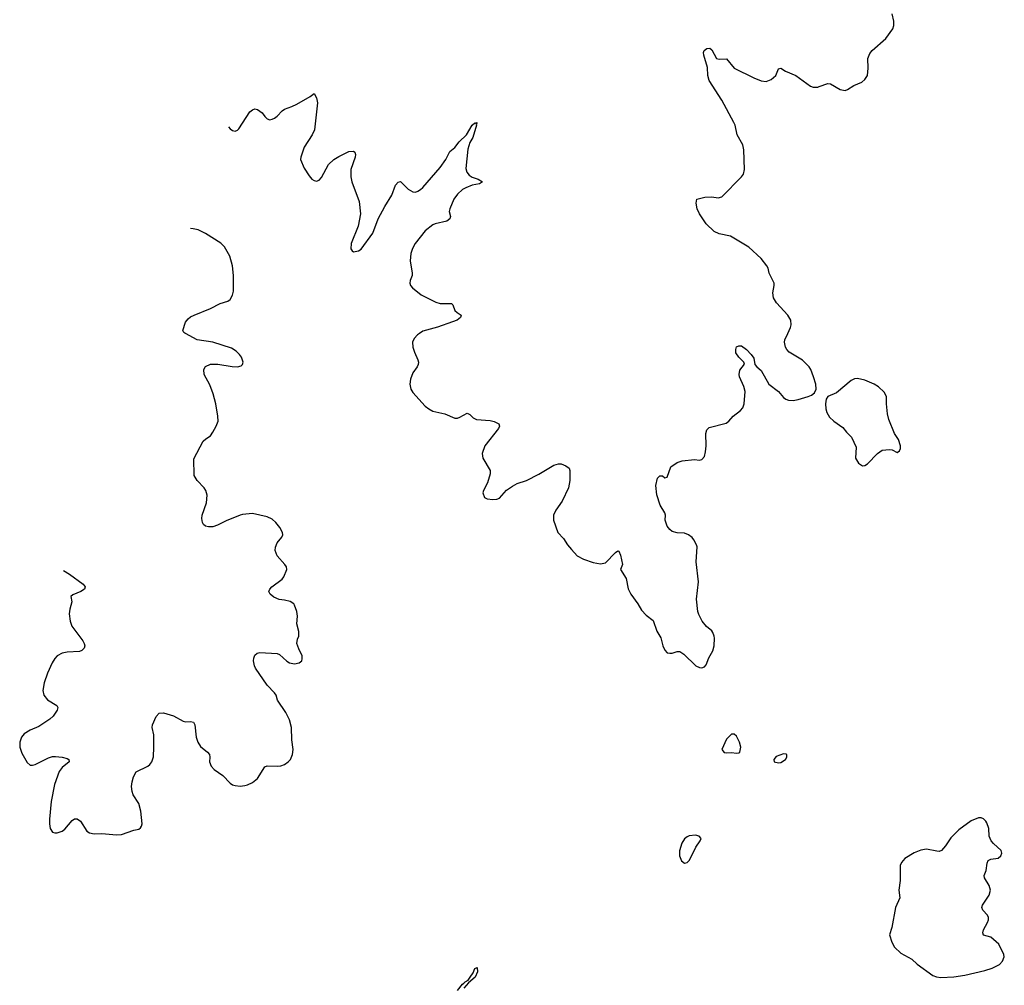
# Model space of a CAD drawing. Header units: inches. Extents: x 1174277 to 1307032, y 522670 to 678486.
# Tile 8 of 121: x 1183526 to 1191499, y 564720 to 572543. Entities that reach past the tile are written whole.
import ezdxf

# ---------------------------------------------------------------- set-up
doc = ezdxf.new("R2010")
doc.units = ezdxf.units.IN
doc.header["$MEASUREMENT"] = 0
for name, color, linetype in [('B1586', 7, 'Continuous'), ('B1587', 7, 'Continuous'), ('B1596', 7, 'Continuous'), ('B1597', 7, 'Continuous')]:
    doc.layers.add(name, color=color, linetype=linetype)

msp = doc.modelspace()

# ---------------------------------------------------------------- linework, layer by layer
at = {"layer": 'B1586', "color": 6}
for points, elevation in [([(1183881.6, 568080.5), (1183930, 568050.5), (1184038.8, 567970), (1184054.8, 567950), (1184050.8, 567930), (1184020.7, 567910), (1183956.7, 567883.3), (1183940.7, 567870), (1183946.7, 567826.7), (1183931.2, 567768.8), (1183926.9, 567730), (1183935.2, 567670), (1183949.2, 567630), (1184038, 567510), (1184048.5, 567490), (1184052.4, 567470), (1184046.9, 567453.1), (1184027.7, 567432.3), (1184010, 567424.7), (1183910, 567419.5), (1183868.3, 567411.7), (1183830.3, 567390), (1183810, 567368.3), (1183788.2, 567331.8), (1183750, 567249.7), (1183723.3, 567170), (1183713.3, 567110), (1183722.2, 567070), (1183750, 567031.9), (1183826.3, 566986.3), (1183834.4, 566970), (1183829.2, 566950), (1183798, 566902), (1183770, 566876.5), (1183681.6, 566818.4), (1183610, 566787.9), (1183562.6, 566757.4), (1183539.7, 566730), (1183525.6, 566690), (1183526.5, 566650), (1183542.2, 566602.2), (1183585.8, 566525.8), (1183610, 566505.3), (1183630, 566503.6), (1183650, 566510.2), (1183757.8, 566562.2), (1183790, 566573.4), (1183814.9, 566574.9), (1183868.3, 566568.3), (1183910, 566558.3), (1183923.8, 566550), (1183926.7, 566530), (1183870, 566485.1), (1183846.6, 566453.4), (1183808.3, 566348.3), (1183780.7, 566210), (1183767.4, 566067.4), (1183766.7, 566030), (1183773, 565990), (1183790, 565962), (1183810, 565954.9), (1183830, 565955.8), (1183870, 565970.3), (1183890, 565984.2), (1183950, 566054.9), (1183970, 566068), (1183990, 566070.2), (1184018.6, 566050), (1184070.1, 565970.1), (1184090, 565956.9), (1184130, 565946.4), (1184190, 565950.2), (1184310, 565938.9), (1184350, 565941.8), (1184450, 565976.9), (1184490, 565986.4), (1184503, 565997), (1184511.3, 566008.7), (1184516.2, 566030), (1184507.6, 566132.4), (1184490, 566192.7), (1184444.5, 566264.5), (1184435.8, 566290), (1184432.2, 566330), (1184436.4, 566370), (1184447.1, 566410), (1184470, 566448.7), (1184563.5, 566496.5), (1184580.5, 566510), (1184595.4, 566530), (1184608.6, 566571.4), (1184612.9, 566650), (1184613.1, 566750), (1184598.5, 566810), (1184601, 566830), (1184630, 566898.8), (1184655.9, 566924.1), (1184690, 566927), (1184770, 566904.4), (1184850, 566859.5), (1184870, 566855.3), (1184910, 566858), (1184932.4, 566852.4), (1184944.2, 566830), (1184955.5, 566730), (1184966.9, 566690), (1184990, 566655.3), (1185046.7, 566610), (1185062, 566590), (1185065.7, 566570), (1185063.1, 566530), (1185076.7, 566496.7), (1185101.1, 566470), (1185170, 566419.7), (1185230, 566357.8), (1185250, 566345.2), (1185270, 566338.2), (1185310, 566335), (1185350, 566338), (1185370, 566344.4), (1185410, 566364), (1185450, 566394.6), (1185510.6, 566489.4), (1185530, 566499.6), (1185610, 566494.7), (1185640.6, 566499.4), (1185669.3, 566510), (1185700.9, 566530), (1185719.5, 566550), (1185735.6, 566590), (1185739.7, 566630), (1185728.7, 566708.7), (1185725.3, 566810), (1185710.9, 566870), (1185680.9, 566930), (1185614.3, 567030), (1185602, 567070), (1185589.7, 567090), (1185530, 567151.2), (1185436.4, 567290), (1185427.1, 567310), (1185419.7, 567350), (1185420.5, 567370), (1185430, 567396.3), (1185447.6, 567412.4), (1185470, 567416.5), (1185610, 567409.1), (1185630, 567400.3), (1185690, 567346.3), (1185710, 567334.3), (1185750, 567325.7), (1185787.6, 567332.4), (1185809.2, 567350), (1185813.4, 567366.6), (1185813.3, 567390), (1185785.2, 567445.2), (1185769.6, 567490), (1185775.6, 567524.4), (1185786, 567550), (1185786.3, 567586.3), (1185769.2, 567650), (1185774.3, 567710), (1185770, 567748), (1185750, 567799), (1185744.5, 567810), (1185714.5, 567830), (1185670, 567841.5), (1185626.2, 567846.2), (1185583.8, 567863.8), (1185553, 567890), (1185544.4, 567910), (1185551.2, 567930), (1185568.4, 567950), (1185649.9, 568010.1), (1185663.9, 568030), (1185687.6, 568090), (1185685.6, 568110), (1185673.6, 568130), (1185610, 568200.5), (1185595.7, 568244.3), (1185596.5, 568270), (1185610, 568303.8), (1185648.7, 568351.3), (1185655.4, 568370), (1185653.5, 568390), (1185631.9, 568430), (1185598.9, 568470), (1185570, 568495.9), (1185530, 568514.4), (1185410, 568541.4), (1185330, 568535.3), (1185310, 568529.8), (1185196.3, 568483.7), (1185128, 568448), (1185090, 568435.3), (1185054.6, 568434.6), (1185030, 568439.7), (1185013.8, 568453.8), (1185005.6, 568470), (1185001.7, 568501.7), (1185004.2, 568530), (1185039.3, 568630), (1185044.4, 568690), (1185033, 568730), (1185019.7, 568750), (1184962, 568810), (1184938.9, 568850), (1184934.7, 568985.3), (1185012.1, 569127.9), (1185032.1, 569147.9), (1185070, 569171), (1185090, 569201), (1185117, 569250), (1185131.6, 569290), (1185129.6, 569330), (1185112.6, 569430), (1185092.1, 569512.1), (1185066.3, 569586.3), (1185018.4, 569670), (1185016.2, 569710), (1185030, 569733.4), (1185070, 569752), (1185130, 569752), (1185247, 569733), (1185289.4, 569730.6), (1185320.2, 569739.8), (1185329, 569750), (1185334, 569770), (1185321.2, 569810), (1185306, 569830), (1185277.7, 569857.7), (1185241.7, 569881.7), (1185089.8, 569929.8), (1184962, 569950), (1184868.3, 570000)], 900), ([(1186761.8, 570000), (1186747.2, 569990), (1186720.2, 569959.8), (1186707.2, 569930), (1186708.6, 569891.4), (1186721.5, 569850), (1186748.6, 569788.6), (1186754.4, 569770), (1186753.4, 569750), (1186745.2, 569730), (1186710, 569683), (1186689.3, 569630), (1186684.7, 569590), (1186693.4, 569550), (1186710, 569523.1), (1186810, 569411.8), (1186838.7, 569390), (1186872.3, 569372.3), (1186968.9, 569348.9), (1187050, 569316.1), (1187070, 569316.1), (1187090, 569323.6), (1187150, 569354.9), (1187170, 569343.7), (1187197.4, 569317.4), (1187223.9, 569303.9), (1187335.3, 569295.3), (1187367.6, 569287.6), (1187404.4, 569270), (1187410.3, 569250), (1187404, 569230), (1187291.4, 569090), (1187271.7, 569030), (1187276, 568990), (1187334.3, 568890), (1187335.1, 568864.9), (1187314.9, 568790), (1187280.5, 568730), (1187276.3, 568710), (1187290, 568671.3), (1187310, 568660.7), (1187356.8, 568656.8), (1187390, 568659.3), (1187410, 568668), (1187468.7, 568731.3), (1187515.8, 568764.2), (1187555.3, 568784.7), (1187630, 568811.3), (1187730, 568861.8), (1187850, 568933.8), (1187890, 568944.6), (1187910, 568944.2), (1187947.3, 568930), (1187976.4, 568910), (1187980.3, 568890), (1187980.3, 568810), (1187968.8, 568750), (1187917.5, 568642.5), (1187867, 568570), (1187848.5, 568530), (1187847.8, 568487.8), (1187883.8, 568390), (1187930, 568341.3), (1187961.7, 568290), (1187993.1, 568250), (1188040.5, 568200.5), (1188090, 568172.6), (1188170, 568145.8), (1188230, 568136), (1188270, 568143.8), (1188350, 568227.7), (1188370, 568240.7), (1188376.4, 568236.4), (1188390, 568206), (1188407, 568130), (1188390.6, 568090), (1188435.6, 568015.6), (1188452.3, 567932.3), (1188473.4, 567890), (1188530, 567810.6), (1188559.6, 567759.6), (1188599.2, 567719.2), (1188655.6, 567675.6), (1188683.7, 567590), (1188716.1, 567536.1), (1188733, 567470), (1188750, 567436), (1188770, 567414.8), (1188790, 567410.7), (1188810, 567410.7), (1188850, 567424.9), (1188870, 567424), (1188903.4, 567403.4), (1189002, 567310), (1189030, 567294.9), (1189050, 567293), (1189070, 567300.7), (1189083.9, 567316.1), (1189105.6, 567374.4), (1189138.7, 567430), (1189149.7, 567470), (1189151.5, 567531.5), (1189149.6, 567550), (1189138.8, 567578.8), (1189130.9, 567590.9), (1189086.4, 567626.4), (1189051.7, 567671.7), (1189024.2, 567724.2), (1189017.2, 567750), (1189006.9, 567850), (1189022, 567990), (1189004.2, 568150), (1189011.5, 568271.5), (1189006.6, 568290), (1188985.2, 568330), (1188970, 568349), (1188942, 568370), (1188910, 568384), (1188850, 568386), (1188810, 568396), (1188790, 568412.7), (1188770, 568439.3), (1188752.1, 568487.9), (1188755.1, 568530), (1188750, 568548.7), (1188713.3, 568610), (1188685.4, 568694.6), (1188676.2, 568770), (1188689.4, 568830), (1188710, 568846.8), (1188730, 568846.8), (1188750, 568831), (1188770, 568836), (1188798.3, 568921.7), (1188850, 568955.8), (1188890, 568968.2), (1188990, 568979.1), (1189030, 568976), (1189050, 568981), (1189070, 569004.7), (1189078.3, 569041.7), (1189085.1, 569090), (1189080.7, 569190), (1189090, 569221), (1189110, 569239.1), (1189245.6, 569274.4), (1189269.2, 569290.8), (1189302, 569330), (1189362.9, 569377.1), (1189380.1, 569399.9), (1189392, 569430), (1189399.8, 569530), (1189390.6, 569570.6), (1189354.5, 569650), (1189351, 569670), (1189357.1, 569702.9), (1189393.6, 569753.6), (1189388.9, 569768.9), (1189348, 569810), (1189325.6, 569845.6), (1189324, 569870), (1189330, 569892), (1189350, 569902), (1189370, 569901), (1189410.8, 569870), (1189450, 569830.8), (1189470, 569802), (1189479.5, 569750), (1189494.9, 569730), (1189530, 569702), (1189591.7, 569591.7), (1189670, 569530.3), (1189710, 569483.8), (1189730, 569468.5), (1189750, 569460.3), (1189790, 569458.7), (1189830, 569465.7), (1189909.6, 569490.4), (1189937.5, 569502.5), (1189960.9, 569519.1), (1189976.2, 569550), (1189971.5, 569590), (1189953, 569650), (1189931.5, 569710), (1189919.5, 569730), (1189865.6, 569785.6), (1189757, 569850), (1189737.6, 569870), (1189726, 569890), (1189718.3, 569930), (1189721.7, 569950), (1189744.5, 570000)], 900), ([(1187070, 564677.4), (1187110, 564728.8), (1187123.1, 564736.9), (1187132, 564750), (1187157.4, 564762.6), (1187174.6, 564785.4), (1187198.4, 564821.6), (1187210, 564857.3), (1187230, 564864.7), (1187232.4, 564830), (1187214.7, 564785.3), (1187160.7, 564739.3), (1187122.3, 564697.7)], 800)]:
    msp.add_lwpolyline(points, dxfattribs=dict(at, elevation=elevation))
at = {"layer": 'B1586', "color": 6, "elevation": 900}
for points in [[(1189310, 566755.3), (1189290, 566755.3), (1189250, 566715.3), (1189211.3, 566630), (1189230, 566607.3), (1189250, 566604), (1189290, 566607.7), (1189330, 566601), (1189350, 566604.7), (1189358, 566610), (1189364, 566650), (1189353.2, 566690), (1189330, 566738)], [(1189710, 566595.3), (1189650, 566574), (1189631.3, 566550), (1189634, 566530), (1189670, 566522), (1189690, 566524.7), (1189728, 566550), (1189738, 566570), (1189738, 566590), (1189733.6, 566593.6)], [(1188998, 565938), (1188947.5, 565932.5), (1188930, 565924), (1188910, 565906.3), (1188888.2, 565871.8), (1188869.1, 565810), (1188869.1, 565770), (1188883.6, 565730), (1188910, 565709), (1188930, 565714.3), (1188950, 565735.3), (1189000.7, 565839.3), (1189035.1, 565890), (1189042.7, 565910), (1189029, 565930)]]:
    msp.add_lwpolyline(points, close=True, dxfattribs=at)
at = {"layer": 'B1587', "color": 6, "elevation": 900}
for points in [[(1189744.5, 570000), (1189767.2, 570050), (1189773, 570070), (1189769.7, 570109.7), (1189745.4, 570150), (1189654.7, 570250), (1189629.7, 570290), (1189623.6, 570330), (1189636, 570390), (1189636, 570410), (1189595.1, 570490), (1189587, 570530), (1189577, 570550), (1189530, 570609.6), (1189430, 570700.5), (1189281.2, 570790), (1189190, 570807.1), (1189148.2, 570828.2), (1189085, 570890), (1189031.5, 570970), (1189010.8, 571010), (1189002.9, 571057.1), (1189009.7, 571090.3), (1189074.2, 571105.8), (1189130, 571106.9), (1189181, 571099), (1189210, 571108.2), (1189371.8, 571270), (1189387, 571293), (1189395.4, 571330), (1189389.8, 571490), (1189380.4, 571530), (1189334.7, 571610), (1189318.4, 571690), (1189309.6, 571710), (1189210.6, 571890), (1189108.1, 572050), (1189098.4, 572090), (1189094.5, 572154.5), (1189065.1, 572254.9), (1189063, 572277), (1189067, 572293), (1189090, 572311), (1189113.2, 572313.2), (1189130, 572298), (1189167.9, 572227.9), (1189190, 572222), (1189250, 572224.9), (1189311.5, 572151.5), (1189470, 572073.1), (1189530, 572048.8), (1189570, 572043.1), (1189610, 572058), (1189649.7, 572090.3), (1189670, 572144), (1189690, 572150.3), (1189727.4, 572127.4), (1189810, 572090.3), (1189930, 572003.8), (1189950, 571997.1), (1189990, 571997.6), (1190000, 572001)], [(1185216.6, 571675.6), (1185230, 571660.3), (1185250, 571645.7), (1185270, 571641.3), (1185290, 571648.2), (1185300.1, 571659.9), (1185390, 571797.3), (1185410, 571814), (1185430, 571822), (1185450, 571816.3), (1185488.9, 571788.9), (1185510, 571758.8), (1185530, 571740.7), (1185550, 571733), (1185570, 571737.6), (1185590, 571745.7), (1185610, 571761.3), (1185650, 571804.4), (1185670, 571819.5), (1185730, 571839.5), (1185770, 571858.7), (1185878, 571922), (1185910, 571946), (1185930, 571911.3), (1185938, 571870), (1185911.7, 571650), (1185892.9, 571610), (1185828.1, 571510), (1185800.9, 571430), (1185800.3, 571410), (1185830, 571339.1), (1185870, 571278), (1185891.7, 571251.7), (1185910, 571239.3), (1185930, 571234.9), (1185950, 571243), (1185970, 571265.5), (1186027.5, 571370), (1186070, 571410.2), (1186110, 571435.6), (1186190, 571474.3), (1186230, 571478), (1186239.1, 571470), (1186244.9, 571450), (1186242.6, 571430), (1186207.3, 571330), (1186205.8, 571270), (1186214.4, 571230), (1186273.4, 571070), (1186284.9, 570970), (1186267.6, 570870), (1186208.9, 570730), (1186207.5, 570687.5), (1186217.3, 570670), (1186230, 570661.6), (1186270, 570670.4), (1186290, 570684.9), (1186385.3, 570814.7), (1186428.8, 570931.2), (1186481.7, 571030), (1186539.7, 571120.3), (1186570, 571202), (1186590, 571228), (1186610, 571232.7), (1186672.2, 571170), (1186710, 571148), (1186730, 571147.1), (1186750, 571153.4), (1186770, 571166.4), (1186790, 571184.1), (1186930, 571345.4), (1186975.5, 571410), (1187010, 571475.5), (1187050, 571506.7), (1187085.6, 571554.4), (1187143.5, 571610), (1187190, 571688.2), (1187210, 571708), (1187214.6, 571705.4), (1187230, 571711.3), (1187222.5, 571697.5), (1187224.4, 571690), (1187193.9, 571590), (1187170, 571547.1), (1187153.7, 571493.7), (1187138, 571338), (1187147, 571307.1), (1187164.8, 571284.8), (1187188.5, 571268.5), (1187237.6, 571250), (1187272.4, 571230), (1187247.7, 571212.3), (1187190, 571203.2), (1187137.8, 571182.2), (1187110, 571166.2), (1187070.2, 571130), (1187041.1, 571090), (1187007.9, 571010), (1187004.4, 570990), (1187013.6, 570950), (1187007.9, 570930), (1186984.4, 570910), (1186890, 570890.7), (1186870, 570880.3), (1186810, 570832.7), (1186728.1, 570730), (1186705.5, 570690), (1186692.8, 570650), (1186687.1, 570590), (1186705.1, 570490), (1186703, 570470), (1186686.5, 570430), (1186684.6, 570410), (1186690.4, 570390), (1186706.4, 570370), (1186775.4, 570315.4), (1186894.4, 570254.4), (1186930, 570243), (1187023.1, 570243.1), (1187033.8, 570233.8), (1187050, 570187.7), (1187067.7, 570170), (1187099.3, 570150), (1187096.4, 570130), (1187067, 570110), (1187030, 570094.1), (1186910, 570052.5), (1186790, 570019.3), (1186761.8, 570000)], [(1184868.3, 570000), (1184862.9, 570002.9), (1184853.6, 570010), (1184846.4, 570026.4), (1184868.5, 570091.6), (1184890, 570119.1), (1184910, 570134.9), (1184937.2, 570150), (1185070, 570202.6), (1185150, 570243.1), (1185210, 570263.6), (1185230, 570277), (1185249.1, 570310.9), (1185256.3, 570343.7), (1185257.1, 570470), (1185248.2, 570548.2), (1185226.2, 570626.2), (1185183.9, 570703.9), (1185153.2, 570733.2), (1185030.5, 570810.5), (1184970, 570841.2), (1184930, 570849.8), (1184910.1, 570850.3)]]:
    msp.add_lwpolyline(points, dxfattribs=at)
at = {"layer": 'B1596', "color": 6, "elevation": 900}
for points in [[(1190310, 569635.8), (1190286.6, 569633.4), (1190258.6, 569621.4), (1190139.9, 569520.1), (1190071, 569490), (1190057.3, 569470), (1190050.6, 569430), (1190053, 569390), (1190060.9, 569360.9), (1190084, 569324), (1190119.1, 569290), (1190190, 569240.5), (1190220.7, 569200.7), (1190262, 569162), (1190299.9, 569079.9), (1190293.4, 568990), (1190318.8, 568950), (1190350, 568927.7), (1190370, 568930.8), (1190390, 568944), (1190472.7, 569030), (1190510, 569056.3), (1190570, 569061), (1190590, 569057.3), (1190630, 569037.3), (1190650, 569050.7), (1190657.7, 569070), (1190657.2, 569090), (1190642.4, 569142.4), (1190609.6, 569189.6), (1190563.1, 569303.1), (1190552.6, 569350), (1190544.2, 569430), (1190543.7, 569490), (1190524.8, 569524.8), (1190479.3, 569570), (1190446, 569590), (1190370, 569623)], [(1191290, 566078), (1191230, 566054), (1191130, 565980.4), (1191065.5, 565914.6), (1191023.5, 565850), (1190990, 565812.1), (1190970, 565805.8), (1190953.1, 565806.9), (1190870, 565824.4), (1190823.5, 565816.5), (1190770, 565793), (1190692.6, 565747.4), (1190665.5, 565714.5), (1190654.6, 565690), (1190656.5, 565570), (1190644.9, 565490), (1190651.5, 565430), (1190616.5, 565350), (1190588.7, 565190), (1190568, 565130), (1190588.9, 565068.9), (1190610.4, 565030), (1190661.1, 564981.1), (1190750, 564932), (1190792.6, 564892.6), (1190918.8, 564798.8), (1190948.3, 564788.3), (1190984.1, 564784.1), (1191090, 564789), (1191178.6, 564801.4), (1191340.5, 564839.5), (1191401.4, 564858.6), (1191459.7, 564890), (1191484.4, 564915.6), (1191498.7, 564950), (1191493.6, 564970), (1191453.2, 565053.2), (1191390, 565110.8), (1191330, 565127.2), (1191324.4, 565144.4), (1191329.4, 565170.6), (1191362.8, 565230), (1191369.8, 565250), (1191369.8, 565270), (1191362.7, 565290), (1191325.7, 565330), (1191318, 565350), (1191322.8, 565370), (1191377.4, 565450), (1191385.8, 565490), (1191374.8, 565530), (1191338, 565590), (1191335.9, 565610), (1191350.6, 565650), (1191360.4, 565710), (1191368.7, 565731.3), (1191390, 565742.3), (1191449.7, 565750.3), (1191469.5, 565770), (1191477.6, 565790), (1191473.7, 565813.7), (1191410, 565869.7), (1191392.2, 565892.2), (1191377, 565930), (1191372.1, 565992.1), (1191356.1, 566036.1), (1191349.7, 566049.7), (1191330, 566069.5), (1191310, 566077.6)]]:
    msp.add_lwpolyline(points, close=True, dxfattribs=at)
at = {"layer": 'B1597', "color": 6, "elevation": 900}
msp.add_lwpolyline([(1190000, 572001), (1190070, 572024.9), (1190090, 572024.4), (1190170, 571976.3), (1190210, 571970.6), (1190230, 571978), (1190281.2, 572010), (1190344.2, 572035.8), (1190370, 572057.3), (1190390, 572092), (1190396.3, 572150), (1190393.3, 572230), (1190409.6, 572270), (1190430, 572294.9), (1190540.5, 572390), (1190596.2, 572470), (1190603.6, 572496.4), (1190602.9, 572530), (1190589.4, 572589.4)], dxfattribs=at)

doc.saveas('drawing.dxf')
